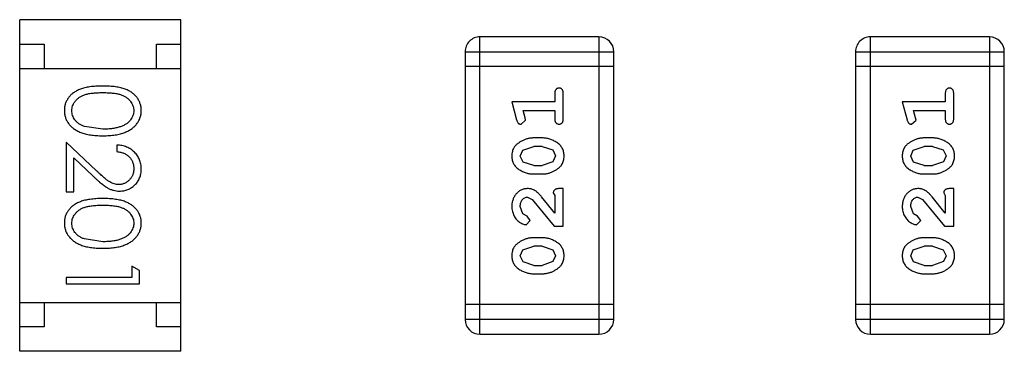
# Model space of a CAD drawing. Header units: inches. Extents: x 246 to 500, y -220 to -17.
# Tile 37 of 118: x 465.775 to 467.792, y -160.834 to -160.154. Entities that reach past the tile are written whole.
import ezdxf

# ---------------------------------------------------------------- set-up
doc = ezdxf.new("R2010")
doc.units = ezdxf.units.IN
doc.header["$LTSCALE"] = 1.21
doc.header["$MEASUREMENT"] = 0
doc.layers.get('0').update_dxf_attribs({"linetype": 'CONTINUOUS'})

msp = doc.modelspace()

# ---------------------------------------------------------------- linework, layer by layer
at = {"color": 7, "linetype": 'Continuous'}
for p, q in [((466.105, -160.1536), (465.775, -160.1536)), ((465.775, -160.8336), (465.775, -160.1536)), ((466.105, -160.8336), (466.105, -160.1536)), ((466.9619, -160.1888), (466.7181, -160.1888)), ((466.7181, -160.7984), (466.7181, -160.1888)), ((466.9619, -160.1888), (466.9619, -160.7984)), ((467.7619, -160.1888), (467.5181, -160.1888)), ((467.5181, -160.7984), (467.5181, -160.1888)), ((467.7619, -160.1888), (467.7619, -160.7984)), ((465.775, -160.2036), (465.825, -160.2036)), ((465.825, -160.2036), (465.825, -160.2536)), ((466.055, -160.2036), (466.105, -160.2036)), ((466.055, -160.2536), (466.055, -160.2036)), ((466.6876, -160.2193), (466.9924, -160.2193)), ((466.6876, -160.2193), (466.6876, -160.768)), ((466.9924, -160.768), (466.9924, -160.2193)), ((467.4876, -160.2193), (467.7924, -160.2193)), ((467.4876, -160.2193), (467.4876, -160.768)), ((467.7924, -160.768), (467.7924, -160.2193)), ((465.775, -160.2536), (466.105, -160.2536)), ((466.9924, -160.2498), (466.6876, -160.2498)), ((467.7924, -160.2498), (467.4876, -160.2498)), ((466.8714, -160.3049), (466.8714, -160.3222)), ((466.8888, -160.3568), (466.8888, -160.3049)), ((467.6714, -160.3049), (467.6714, -160.3222)), ((467.6887, -160.3568), (467.6887, -160.3049)), ((466.8714, -160.3222), (466.7834, -160.3222)), ((466.7834, -160.3222), (466.7932, -160.3587)), ((467.6714, -160.3222), (467.5833, -160.3222)), ((467.5833, -160.3222), (467.5932, -160.3587)), ((466.8065, -160.3395), (466.8714, -160.3395)), ((466.8106, -160.3545), (466.8065, -160.3395)), ((466.8117, -160.3599), (466.8106, -160.3545)), ((466.8714, -160.3395), (466.8714, -160.3568)), ((467.6065, -160.3395), (467.6714, -160.3395)), ((467.6106, -160.3545), (467.6065, -160.3395)), ((467.6117, -160.3599), (467.6106, -160.3545)), ((467.6714, -160.3395), (467.6714, -160.3568)), ((465.9453, -160.3781), (465.9076, -160.3724)), ((466.8024, -160.3678), (466.8117, -160.3599)), ((467.6024, -160.3678), (467.6117, -160.3599)), ((466.8457, -160.3961), (466.828, -160.3961)), ((467.6457, -160.3961), (467.628, -160.3961)), ((465.9324, -160.4632), (465.8703, -160.405)), ((465.8703, -160.405), (465.8703, -160.5069)), ((465.9742, -160.4108), (465.9742, -160.4242)), ((466.8059, -160.421), (466.8282, -160.4134)), ((466.8454, -160.4134), (466.8282, -160.4134)), ((466.8454, -160.4134), (466.8672, -160.4207)), ((467.6059, -160.421), (467.6282, -160.4134)), ((467.6454, -160.4134), (467.6282, -160.4134)), ((467.6454, -160.4134), (467.6672, -160.4207)), ((465.8857, -160.4371), (465.9257, -160.4747)), ((465.8857, -160.5069), (465.8857, -160.4371)), ((466.8007, -160.4331), (466.8059, -160.421)), ((466.8065, -160.4455), (466.8007, -160.4331)), ((466.8672, -160.4207), (466.873, -160.433)), ((466.873, -160.433), (466.8677, -160.4451)), ((467.6006, -160.4331), (467.6059, -160.421)), ((467.6064, -160.4455), (467.6006, -160.4331)), ((467.6672, -160.4207), (467.673, -160.433)), ((467.673, -160.433), (467.6677, -160.4451)), ((466.8282, -160.4527), (466.8065, -160.4455)), ((466.8282, -160.4527), (466.8454, -160.4527)), ((466.8677, -160.4451), (466.8454, -160.4527)), ((467.6282, -160.4527), (467.6064, -160.4455)), ((467.6282, -160.4527), (467.6454, -160.4527)), ((467.6677, -160.4451), (467.6454, -160.4527)), ((466.828, -160.47), (466.8457, -160.47)), ((467.628, -160.47), (467.6457, -160.47)), ((466.8888, -160.4999), (466.8809, -160.4999)), ((466.8888, -160.577), (466.8888, -160.4999)), ((467.6887, -160.4999), (467.6809, -160.4999)), ((467.6887, -160.577), (467.6887, -160.4999)), ((465.8703, -160.5069), (465.8857, -160.5069)), ((466.8152, -160.5172), (466.8249, -160.522)), ((466.8714, -160.5503), (466.8444, -160.5167)), ((466.8683, -160.5086), (466.8714, -160.5141)), ((466.8714, -160.5141), (466.8714, -160.5503)), ((467.6152, -160.5172), (467.6249, -160.522)), ((467.6714, -160.5503), (467.6444, -160.5167)), ((467.6683, -160.5086), (467.6714, -160.5141)), ((467.6714, -160.5141), (467.6714, -160.5503)), ((466.806, -160.5516), (466.8007, -160.5367)), ((466.8249, -160.522), (466.8699, -160.577)), ((467.606, -160.5516), (467.6006, -160.5367)), ((467.6249, -160.522), (467.6699, -160.577)), ((466.8145, -160.5566), (466.806, -160.5516)), ((466.8211, -160.5651), (466.8145, -160.5566)), ((467.6145, -160.5566), (467.606, -160.5516)), ((467.6211, -160.5651), (467.6145, -160.5566)), ((466.8127, -160.5739), (466.8211, -160.5651)), ((466.8699, -160.577), (466.8888, -160.577)), ((467.6127, -160.5739), (467.6211, -160.5651)), ((467.6699, -160.577), (467.6887, -160.577)), ((466.8457, -160.6006), (466.828, -160.6006)), ((467.6457, -160.6006), (467.628, -160.6006)), ((465.9453, -160.6088), (465.9076, -160.6032)), ((466.8059, -160.6255), (466.8282, -160.6179)), ((466.8454, -160.6179), (466.8282, -160.6179)), ((466.8454, -160.6179), (466.8672, -160.6252)), ((467.6059, -160.6255), (467.6282, -160.6179)), ((467.6454, -160.6179), (467.6282, -160.6179)), ((467.6454, -160.6179), (467.6672, -160.6252)), ((466.8007, -160.6376), (466.8059, -160.6255)), ((466.8065, -160.65), (466.8007, -160.6376)), ((466.8672, -160.6252), (466.873, -160.6375)), ((466.873, -160.6375), (466.8677, -160.6496)), ((467.6006, -160.6376), (467.6059, -160.6255)), ((467.6064, -160.65), (467.6006, -160.6376)), ((467.6672, -160.6252), (467.673, -160.6375)), ((467.673, -160.6375), (467.6677, -160.6496)), ((466.0203, -160.6677), (466.0049, -160.6589)), ((466.0049, -160.6589), (466.0049, -160.6819)), ((466.8282, -160.6573), (466.8065, -160.65)), ((466.8282, -160.6573), (466.8454, -160.6573)), ((466.8677, -160.6496), (466.8454, -160.6573)), ((467.6282, -160.6573), (467.6064, -160.65)), ((467.6282, -160.6573), (467.6454, -160.6573)), ((467.6677, -160.6496), (467.6454, -160.6573)), ((466.0049, -160.6819), (465.8703, -160.6819)), ((465.8703, -160.6819), (465.8703, -160.6954)), ((466.0203, -160.6954), (466.0203, -160.6677)), ((466.828, -160.6746), (466.8457, -160.6746)), ((467.628, -160.6746), (467.6457, -160.6746)), ((465.8703, -160.6954), (466.0203, -160.6954)), ((465.775, -160.7336), (466.105, -160.7336)), ((465.825, -160.7336), (465.825, -160.7836)), ((466.055, -160.7836), (466.055, -160.7336)), ((466.9924, -160.7375), (466.6876, -160.7375)), ((467.7924, -160.7375), (467.4876, -160.7375)), ((466.9924, -160.768), (466.6876, -160.768)), ((467.7924, -160.768), (467.4876, -160.768)), ((465.825, -160.7836), (465.775, -160.7836)), ((466.105, -160.7836), (466.055, -160.7836)), ((466.7181, -160.7984), (466.9619, -160.7984)), ((467.5181, -160.7984), (467.7619, -160.7984)), ((466.105, -160.8336), (465.775, -160.8336))]:
    msp.add_line(p, q, dxfattribs=at)
for centre, start, end in [((466.7181, -160.2193), 89.9999, 179.9999), ((466.9619, -160.2193), 359.9999, 89.9999), ((467.5181, -160.2193), 89.9999, 179.9999), ((467.7619, -160.2193), 359.9999, 89.9999), ((466.7181, -160.768), 179.9999, 269.9999), ((466.9619, -160.768), 269.9999, 359.9999), ((467.5181, -160.768), 179.9999, 269.9999), ((467.7619, -160.768), 269.9999, 359.9999)]:
    msp.add_arc(centre, 0.0305, start, end, dxfattribs=at)
for points, knots in [([(465.9452, -160.2896), (465.9429, -160.2896), (465.9382, -160.2897), (465.9315, -160.29), (465.9251, -160.2905), (465.9192, -160.2912), (465.9136, -160.2921), (465.9085, -160.2931), (465.9038, -160.2945), (465.8994, -160.296), (465.8954, -160.2977), (465.8917, -160.2995), (465.8882, -160.3015), (465.885, -160.3037), (465.8821, -160.306), (465.8793, -160.3085), (465.8769, -160.3112), (465.8747, -160.3139), (465.8728, -160.3169), (465.8711, -160.3199), (465.8696, -160.323), (465.8685, -160.3262), (465.8676, -160.3294), (465.8669, -160.3328), (465.8665, -160.3363), (465.8665, -160.3386), (465.8665, -160.3398)], [0, 0, 0, 0, 0.068113, 0.132564, 0.193427, 0.250218, 0.303569, 0.353576, 0.400235, 0.443586, 0.484619, 0.524292, 0.56238, 0.599049, 0.63494, 0.669782, 0.704009, 0.737842, 0.771098, 0.803896, 0.836415, 0.868639, 0.900715, 0.933378, 0.966213, 1, 1, 1, 1]), ([(466.0242, -160.3398), (466.0241, -160.3386), (466.0241, -160.3363), (466.0237, -160.3328), (466.023, -160.3294), (466.0221, -160.3261), (466.0209, -160.3229), (466.0195, -160.3198), (466.0177, -160.3168), (466.0158, -160.3138), (466.0136, -160.311), (466.0111, -160.3083), (466.0084, -160.3059), (466.0055, -160.3036), (466.0022, -160.3014), (465.9988, -160.2994), (465.9951, -160.2976), (465.9911, -160.2959), (465.9868, -160.2944), (465.9821, -160.2931), (465.977, -160.292), (465.9715, -160.2912), (465.9655, -160.2905), (465.9591, -160.29), (465.9523, -160.2897), (465.9476, -160.2896), (465.9452, -160.2896)], [0, 0, 0, 0, 0.033742, 0.066533, 0.099153, 0.13154, 0.164087, 0.196563, 0.229707, 0.263315, 0.297504, 0.331686, 0.366482, 0.4021, 0.438958, 0.476748, 0.515985, 0.556589, 0.599519, 0.645765, 0.695487, 0.748721, 0.805687, 0.866754, 0.931405, 1, 1, 1, 1]), ([(466.8801, -160.2939), (466.8795, -160.2939), (466.8783, -160.2939), (466.8766, -160.2945), (466.8751, -160.2953), (466.8738, -160.2965), (466.8727, -160.298), (466.872, -160.3), (466.8715, -160.3023), (466.8715, -160.304), (466.8714, -160.3049)], [0, 0, 0, 0, 0.11517, 0.223509, 0.328254, 0.438012, 0.553651, 0.682263, 0.830856, 1, 1, 1, 1]), ([(466.8888, -160.3049), (466.8887, -160.304), (466.8887, -160.3023), (466.8882, -160.3), (466.8875, -160.298), (466.8864, -160.2965), (466.8851, -160.2953), (466.8836, -160.2945), (466.8819, -160.2939), (466.8807, -160.2939), (466.8801, -160.2939)], [0, 0, 0, 0, 0.169012, 0.317488, 0.445429, 0.560977, 0.67065, 0.776666, 0.88492, 1, 1, 1, 1]), ([(467.6801, -160.2939), (467.6795, -160.2939), (467.6783, -160.2939), (467.6766, -160.2945), (467.6751, -160.2953), (467.6738, -160.2965), (467.6727, -160.298), (467.672, -160.3), (467.6715, -160.3023), (467.6715, -160.304), (467.6714, -160.3049)], [0, 0, 0, 0, 0.11517, 0.223509, 0.328254, 0.438012, 0.553651, 0.682263, 0.830856, 1, 1, 1, 1]), ([(467.6887, -160.3049), (467.6887, -160.304), (467.6887, -160.3023), (467.6882, -160.3), (467.6875, -160.298), (467.6864, -160.2965), (467.6851, -160.2953), (467.6836, -160.2945), (467.6819, -160.2939), (467.6807, -160.2939), (467.6801, -160.2939)], [0, 0, 0, 0, 0.169012, 0.317488, 0.445429, 0.560977, 0.67065, 0.776666, 0.88492, 1, 1, 1, 1]), ([(465.8818, -160.3402), (465.8819, -160.3386), (465.8821, -160.3353), (465.8834, -160.3304), (465.8855, -160.3257), (465.8878, -160.3219), (465.8901, -160.319), (465.8921, -160.317), (465.8942, -160.3151), (465.8965, -160.3133), (465.899, -160.3117), (465.9018, -160.3102), (465.9047, -160.3089), (465.9078, -160.3076), (465.9112, -160.3065), (465.9149, -160.3056), (465.9191, -160.3048), (465.9236, -160.3042), (465.9285, -160.3037), (465.9338, -160.3034), (465.9394, -160.3031), (465.9433, -160.3031), (465.9453, -160.3031)], [0, 0, 0, 0, 0.060034, 0.120278, 0.182348, 0.247919, 0.281641, 0.315701, 0.350322, 0.385703, 0.421819, 0.459196, 0.497866, 0.538301, 0.58121, 0.628183, 0.679403, 0.734699, 0.794074, 0.858416, 0.927049, 1, 1, 1, 1]), ([(465.9453, -160.3031), (465.9473, -160.3031), (465.9512, -160.3031), (465.9569, -160.3034), (465.9622, -160.3037), (465.9671, -160.3042), (465.9716, -160.3048), (465.9757, -160.3056), (465.9795, -160.3066), (465.9829, -160.3076), (465.986, -160.3089), (465.9889, -160.3102), (465.9916, -160.3117), (465.9941, -160.3134), (465.9965, -160.3151), (465.9986, -160.317), (466.0005, -160.319), (466.0028, -160.3219), (466.0051, -160.3256), (466.0073, -160.3303), (466.0085, -160.3352), (466.0087, -160.3386), (466.0088, -160.3402)], [0, 0, 0, 0, 0.073302, 0.142286, 0.206253, 0.266017, 0.321612, 0.372532, 0.419497, 0.462398, 0.502825, 0.541489, 0.579034, 0.615143, 0.650298, 0.684912, 0.718701, 0.752189, 0.817245, 0.879117, 0.939613, 1, 1, 1, 1]), ([(465.8665, -160.3398), (465.8665, -160.341), (465.8665, -160.3433), (465.867, -160.3468), (465.8676, -160.3503), (465.8685, -160.3536), (465.8698, -160.3569), (465.8712, -160.3601), (465.873, -160.3632), (465.8749, -160.3662), (465.8772, -160.3691), (465.8797, -160.3718), (465.8825, -160.3744), (465.8855, -160.3768), (465.8888, -160.3791), (465.8924, -160.3811), (465.8962, -160.3831), (465.9003, -160.3848), (465.9047, -160.3865), (465.9094, -160.3878), (465.9145, -160.389), (465.92, -160.3899), (465.9258, -160.3906), (465.9319, -160.3912), (465.9385, -160.3915), (465.943, -160.3915), (465.9452, -160.3915)], [0, 0, 0, 0, 0.033824, 0.067298, 0.10028, 0.133019, 0.165736, 0.198792, 0.232372, 0.266409, 0.301016, 0.336196, 0.371972, 0.408574, 0.446394, 0.485225, 0.525372, 0.567224, 0.611081, 0.65775, 0.70702, 0.759235, 0.814484, 0.873227, 0.934937, 1, 1, 1, 1]), ([(465.9076, -160.3724), (465.9065, -160.372), (465.9045, -160.3713), (465.9016, -160.3699), (465.8988, -160.3685), (465.8963, -160.3669), (465.894, -160.3651), (465.8919, -160.3633), (465.89, -160.3613), (465.8877, -160.3584), (465.8854, -160.3548), (465.8834, -160.35), (465.882, -160.3452), (465.8819, -160.3419), (465.8818, -160.3402)], [0, 0, 0, 0, 0.075949, 0.148549, 0.218996, 0.286119, 0.351826, 0.416074, 0.478265, 0.540325, 0.660405, 0.774606, 0.887187, 1, 1, 1, 1]), ([(465.9452, -160.3915), (465.9475, -160.3915), (465.952, -160.3915), (465.9586, -160.3912), (465.9648, -160.3906), (465.9707, -160.3899), (465.9761, -160.3889), (465.9813, -160.3878), (465.986, -160.3864), (465.9904, -160.3848), (465.9945, -160.3829), (465.9984, -160.381), (466.0019, -160.3789), (466.0052, -160.3767), (466.0082, -160.3743), (466.011, -160.3717), (466.0135, -160.369), (466.0158, -160.3661), (466.0178, -160.3631), (466.0195, -160.36), (466.0209, -160.3569), (466.0221, -160.3536), (466.023, -160.3503), (466.0237, -160.3468), (466.0241, -160.3433), (466.0241, -160.341), (466.0242, -160.3398)], [0, 0, 0, 0, 0.065278, 0.127205, 0.186168, 0.241675, 0.294115, 0.343609, 0.390387, 0.434463, 0.476646, 0.517002, 0.555936, 0.593716, 0.630057, 0.665601, 0.700745, 0.734917, 0.768681, 0.802087, 0.834849, 0.867433, 0.900138, 0.932806, 0.966212, 1, 1, 1, 1]), ([(466.0088, -160.3402), (466.0087, -160.3419), (466.0085, -160.3451), (466.0073, -160.35), (466.0051, -160.3547), (466.0028, -160.3584), (466.0005, -160.3613), (465.9985, -160.3633), (465.9963, -160.3653), (465.9938, -160.3671), (465.9911, -160.3688), (465.9881, -160.3703), (465.985, -160.3718), (465.9815, -160.3731), (465.9779, -160.3742), (465.974, -160.3753), (465.9698, -160.3761), (465.9654, -160.3769), (465.9607, -160.3774), (465.9558, -160.3778), (465.9506, -160.378), (465.9471, -160.3781), (465.9453, -160.3781)], [0, 0, 0, 0, 0.059689, 0.119507, 0.181075, 0.246162, 0.279894, 0.314468, 0.350403, 0.387474, 0.426147, 0.466624, 0.508745, 0.553328, 0.600058, 0.649177, 0.700552, 0.754894, 0.811825, 0.871514, 0.934319, 1, 1, 1, 1]), ([(466.7932, -160.3587), (466.7935, -160.3596), (466.794, -160.3612), (466.7948, -160.3632), (466.7957, -160.3649), (466.7967, -160.3661), (466.7979, -160.3669), (466.7993, -160.3674), (466.8008, -160.3678), (466.8018, -160.3678), (466.8024, -160.3678)], [0, 0, 0, 0, 0.187321, 0.344927, 0.475328, 0.579604, 0.674244, 0.773631, 0.882025, 1, 1, 1, 1]), ([(466.8714, -160.3568), (466.8715, -160.3577), (466.8715, -160.3594), (466.872, -160.3617), (466.8727, -160.3636), (466.8738, -160.3652), (466.8751, -160.3663), (466.8766, -160.3672), (466.8783, -160.3677), (466.8795, -160.3678), (466.8801, -160.3678)], [0, 0, 0, 0, 0.169102, 0.317658, 0.446239, 0.563118, 0.671828, 0.776546, 0.884858, 1, 1, 1, 1]), ([(466.8801, -160.3678), (466.8807, -160.3678), (466.8819, -160.3677), (466.8836, -160.3672), (466.8851, -160.3664), (466.8864, -160.3652), (466.8875, -160.3636), (466.8882, -160.3617), (466.8887, -160.3594), (466.8887, -160.3577), (466.8888, -160.3568)], [0, 0, 0, 0, 0.115051, 0.223278, 0.329269, 0.437893, 0.554681, 0.682591, 0.83103, 1, 1, 1, 1]), ([(467.5932, -160.3587), (467.5935, -160.3596), (467.594, -160.3612), (467.5948, -160.3632), (467.5957, -160.3649), (467.5967, -160.3661), (467.5979, -160.3669), (467.5992, -160.3674), (467.6008, -160.3678), (467.6018, -160.3678), (467.6024, -160.3678)], [0, 0, 0, 0, 0.187321, 0.344927, 0.475328, 0.579604, 0.674244, 0.773631, 0.882025, 1, 1, 1, 1]), ([(467.6714, -160.3568), (467.6715, -160.3577), (467.6715, -160.3594), (467.672, -160.3617), (467.6727, -160.3636), (467.6738, -160.3652), (467.6751, -160.3663), (467.6766, -160.3672), (467.6783, -160.3677), (467.6795, -160.3678), (467.6801, -160.3678)], [0, 0, 0, 0, 0.169102, 0.317658, 0.446239, 0.563118, 0.671828, 0.776546, 0.884858, 1, 1, 1, 1]), ([(467.6801, -160.3678), (467.6807, -160.3678), (467.6819, -160.3677), (467.6836, -160.3672), (467.6851, -160.3664), (467.6864, -160.3652), (467.6875, -160.3636), (467.6882, -160.3617), (467.6887, -160.3594), (467.6887, -160.3577), (467.6887, -160.3568)], [0, 0, 0, 0, 0.115051, 0.223278, 0.329269, 0.437893, 0.554681, 0.682591, 0.83103, 1, 1, 1, 1]), ([(466.828, -160.3961), (466.8269, -160.3961), (466.8247, -160.3962), (466.8216, -160.3965), (466.8184, -160.397), (466.8153, -160.3977), (466.8123, -160.3986), (466.8093, -160.3997), (466.8063, -160.401), (466.8034, -160.4025), (466.8007, -160.4041), (466.7981, -160.4057), (466.7958, -160.4074), (466.7937, -160.409), (466.7918, -160.4108), (466.7902, -160.4125), (466.7888, -160.4142), (466.7872, -160.4166), (466.7856, -160.4197), (466.7843, -160.4239), (466.7835, -160.4285), (466.7834, -160.4316), (466.7834, -160.4332)], [0, 0, 0, 0, 0.049855, 0.099516, 0.148482, 0.19758, 0.246804, 0.296268, 0.346517, 0.397047, 0.446826, 0.49336, 0.537801, 0.579207, 0.617974, 0.654833, 0.689171, 0.722088, 0.786392, 0.853518, 0.924186, 1, 1, 1, 1]), ([(466.8903, -160.433), (466.8903, -160.4316), (466.8902, -160.4287), (466.8895, -160.4246), (466.8884, -160.4208), (466.8868, -160.4172), (466.8848, -160.4139), (466.8822, -160.4109), (466.8793, -160.4081), (466.8759, -160.4056), (466.8723, -160.4034), (466.8686, -160.4015), (466.8649, -160.3998), (466.8612, -160.3984), (466.8574, -160.3974), (466.8535, -160.3966), (466.8496, -160.3962), (466.847, -160.3961), (466.8457, -160.3961)], [0, 0, 0, 0, 0.067217, 0.131051, 0.19272, 0.252824, 0.312745, 0.373449, 0.436041, 0.501494, 0.567761, 0.632087, 0.695096, 0.757109, 0.817993, 0.878657, 0.939311, 1, 1, 1, 1]), ([(467.628, -160.3961), (467.6269, -160.3961), (467.6247, -160.3962), (467.6215, -160.3965), (467.6184, -160.397), (467.6153, -160.3977), (467.6123, -160.3986), (467.6092, -160.3997), (467.6063, -160.401), (467.6034, -160.4025), (467.6007, -160.4041), (467.5981, -160.4057), (467.5958, -160.4074), (467.5937, -160.409), (467.5918, -160.4108), (467.5902, -160.4125), (467.5888, -160.4142), (467.5872, -160.4166), (467.5856, -160.4197), (467.5843, -160.4239), (467.5835, -160.4285), (467.5834, -160.4316), (467.5833, -160.4333)], [0, 0, 0, 0, 0.049855, 0.099516, 0.148482, 0.19758, 0.246804, 0.296268, 0.346517, 0.397047, 0.446826, 0.49336, 0.537801, 0.579207, 0.617974, 0.654833, 0.689171, 0.722088, 0.786392, 0.853518, 0.924186, 1, 1, 1, 1]), ([(467.6903, -160.433), (467.6903, -160.4316), (467.6902, -160.4287), (467.6895, -160.4247), (467.6884, -160.4208), (467.6868, -160.4172), (467.6848, -160.4139), (467.6822, -160.4109), (467.6793, -160.4081), (467.6759, -160.4056), (467.6723, -160.4034), (467.6686, -160.4015), (467.6649, -160.3998), (467.6612, -160.3984), (467.6573, -160.3974), (467.6535, -160.3966), (467.6496, -160.3962), (467.647, -160.3961), (467.6457, -160.3961)], [0, 0, 0, 0, 0.067217, 0.131051, 0.19272, 0.252824, 0.312745, 0.373449, 0.436041, 0.501494, 0.567761, 0.632087, 0.695096, 0.757109, 0.817993, 0.878657, 0.939311, 1, 1, 1, 1]), ([(466.0242, -160.4597), (466.0241, -160.458), (466.024, -160.4547), (466.0234, -160.4499), (466.0222, -160.4453), (466.0207, -160.4408), (466.0187, -160.4366), (466.0163, -160.4326), (466.0134, -160.4288), (466.0101, -160.4252), (466.0065, -160.422), (466.0026, -160.4191), (465.9985, -160.4167), (465.9941, -160.4146), (465.9894, -160.413), (465.9846, -160.4118), (465.9794, -160.411), (465.9759, -160.4109), (465.9742, -160.4108)], [0, 0, 0, 0, 0.06445, 0.126725, 0.187421, 0.247417, 0.306749, 0.366595, 0.427749, 0.490235, 0.553031, 0.614805, 0.676505, 0.738096, 0.801021, 0.864897, 0.931209, 1, 1, 1, 1]), ([(465.9742, -160.4242), (465.9755, -160.4244), (465.9781, -160.4246), (465.9819, -160.4254), (465.9854, -160.4263), (465.9887, -160.4275), (465.9918, -160.429), (465.9947, -160.4308), (465.9973, -160.4328), (465.9997, -160.435), (466.0018, -160.4375), (466.0037, -160.4401), (466.0053, -160.4429), (466.0065, -160.4458), (466.0075, -160.4489), (466.0083, -160.4521), (466.0087, -160.4555), (466.0087, -160.4578), (466.0088, -160.459)], [0, 0, 0, 0, 0.073648, 0.143686, 0.210962, 0.275557, 0.338064, 0.399311, 0.4594, 0.51934, 0.579024, 0.637809, 0.695959, 0.754122, 0.813113, 0.873453, 0.935561, 1, 1, 1, 1]), ([(466.7834, -160.4332), (466.7834, -160.4347), (466.7835, -160.4375), (466.7842, -160.4416), (466.7853, -160.4454), (466.7869, -160.449), (466.789, -160.4523), (466.7915, -160.4553), (466.7944, -160.4581), (466.7978, -160.4606), (466.8014, -160.4628), (466.8051, -160.4647), (466.8088, -160.4664), (466.8126, -160.4677), (466.8164, -160.4688), (466.8202, -160.4695), (466.8241, -160.47), (466.8267, -160.47), (466.828, -160.47)], [0, 0, 0, 0, 0.06692, 0.130834, 0.19258, 0.252759, 0.312631, 0.373411, 0.436359, 0.501894, 0.568244, 0.632472, 0.69556, 0.757163, 0.818592, 0.878885, 0.939235, 1, 1, 1, 1]), ([(466.8457, -160.47), (466.8468, -160.47), (466.8489, -160.47), (466.8521, -160.4697), (466.8552, -160.4692), (466.8583, -160.4685), (466.8614, -160.4676), (466.8643, -160.4665), (466.8673, -160.4652), (466.8702, -160.4638), (466.8729, -160.4622), (466.8755, -160.4606), (466.8778, -160.4589), (466.8799, -160.4573), (466.8817, -160.4556), (466.8834, -160.4539), (466.8848, -160.4521), (466.8864, -160.4498), (466.888, -160.4466), (466.8894, -160.4424), (466.8902, -160.4378), (466.8903, -160.4346), (466.8903, -160.433)], [0, 0, 0, 0, 0.049886, 0.09882, 0.148132, 0.19689, 0.246038, 0.295176, 0.345305, 0.395692, 0.445312, 0.491875, 0.535813, 0.577009, 0.616081, 0.652689, 0.687585, 0.720206, 0.785062, 0.85223, 0.923759, 1, 1, 1, 1]), ([(467.5833, -160.4333), (467.5834, -160.4347), (467.5835, -160.4375), (467.5842, -160.4416), (467.5853, -160.4454), (467.5869, -160.449), (467.5889, -160.4523), (467.5914, -160.4553), (467.5944, -160.4581), (467.5978, -160.4606), (467.6014, -160.4628), (467.6051, -160.4647), (467.6088, -160.4664), (467.6126, -160.4677), (467.6163, -160.4688), (467.6202, -160.4695), (467.6241, -160.47), (467.6267, -160.47), (467.628, -160.47)], [0, 0, 0, 0, 0.06692, 0.130834, 0.19258, 0.252759, 0.312631, 0.373411, 0.436359, 0.501894, 0.568244, 0.632472, 0.69556, 0.757163, 0.818592, 0.878885, 0.939235, 1, 1, 1, 1]), ([(467.6457, -160.47), (467.6468, -160.47), (467.6489, -160.47), (467.6521, -160.4697), (467.6552, -160.4692), (467.6583, -160.4685), (467.6613, -160.4676), (467.6643, -160.4665), (467.6673, -160.4652), (467.6702, -160.4638), (467.6729, -160.4622), (467.6755, -160.4606), (467.6778, -160.4589), (467.6799, -160.4573), (467.6817, -160.4556), (467.6834, -160.4539), (467.6848, -160.4521), (467.6864, -160.4498), (467.688, -160.4466), (467.6893, -160.4424), (467.6902, -160.4378), (467.6903, -160.4346), (467.6903, -160.433)], [0, 0, 0, 0, 0.049886, 0.09882, 0.148132, 0.19689, 0.246038, 0.295176, 0.345305, 0.395692, 0.445312, 0.491875, 0.535813, 0.577009, 0.616081, 0.652689, 0.687585, 0.720206, 0.785062, 0.85223, 0.923759, 1, 1, 1, 1]), ([(466.0088, -160.459), (466.0087, -160.4601), (466.0087, -160.4623), (466.0082, -160.4656), (466.0076, -160.4687), (466.0066, -160.4716), (466.0053, -160.4745), (466.0038, -160.4772), (466.0019, -160.4797), (465.9998, -160.4821), (465.9975, -160.4843), (465.9951, -160.4862), (465.9926, -160.4879), (465.99, -160.4892), (465.9872, -160.4903), (465.9844, -160.491), (465.9814, -160.4915), (465.9794, -160.4915), (465.9784, -160.4915)], [0, 0, 0, 0, 0.068027, 0.133505, 0.19695, 0.26027, 0.322741, 0.384982, 0.448465, 0.513424, 0.578224, 0.640011, 0.700094, 0.760067, 0.819012, 0.877878, 0.938035, 1, 1, 1, 1]), ([(465.9796, -160.505), (465.981, -160.505), (465.984, -160.5049), (465.9883, -160.5043), (465.9924, -160.5033), (465.9964, -160.502), (466.0003, -160.5002), (466.004, -160.498), (466.0076, -160.4954), (466.0109, -160.4925), (466.0141, -160.4893), (466.0167, -160.4858), (466.019, -160.482), (466.0209, -160.478), (466.0224, -160.4738), (466.0234, -160.4693), (466.024, -160.4646), (466.0241, -160.4613), (466.0242, -160.4597)], [0, 0, 0, 0, 0.06271, 0.123347, 0.183401, 0.242828, 0.302097, 0.36242, 0.423725, 0.487032, 0.550491, 0.612709, 0.674265, 0.73617, 0.799211, 0.863483, 0.930525, 1, 1, 1, 1]), ([(465.9257, -160.4747), (465.9273, -160.4761), (465.9303, -160.4789), (465.9346, -160.4828), (465.9387, -160.4864), (465.9426, -160.4896), (465.9462, -160.4924), (465.9496, -160.4949), (465.9528, -160.497), (465.9566, -160.4993), (465.9613, -160.5016), (465.9672, -160.5036), (465.9733, -160.5048), (465.9775, -160.5049), (465.9796, -160.505)], [0, 0, 0, 0, 0.09953, 0.192079, 0.277712, 0.357454, 0.429648, 0.495771, 0.555538, 0.608657, 0.707578, 0.804328, 0.901298, 1, 1, 1, 1]), ([(465.9784, -160.4915), (465.9767, -160.4915), (465.9735, -160.4914), (465.9687, -160.4903), (465.9641, -160.4886), (465.9602, -160.4866), (465.9571, -160.4846), (465.9544, -160.4827), (465.9515, -160.4804), (465.9482, -160.4777), (465.9447, -160.4746), (465.9408, -160.4712), (465.9367, -160.4673), (465.9339, -160.4646), (465.9324, -160.4632)], [0, 0, 0, 0, 0.088014, 0.174976, 0.2638, 0.355443, 0.406413, 0.465519, 0.533076, 0.609353, 0.693899, 0.787171, 0.889197, 1, 1, 1, 1]), ([(466.8161, -160.4999), (466.815, -160.5), (466.8128, -160.5), (466.8096, -160.5005), (466.8065, -160.5013), (466.8035, -160.5025), (466.8006, -160.5039), (466.7979, -160.5057), (466.7953, -160.5078), (466.7929, -160.5102), (466.7907, -160.5129), (466.7887, -160.5157), (466.787, -160.5188), (466.7857, -160.522), (466.7847, -160.5254), (466.7839, -160.529), (466.7834, -160.5327), (466.7834, -160.5353), (466.7834, -160.5366)], [0, 0, 0, 0, 0.060981, 0.120256, 0.178148, 0.236115, 0.293993, 0.352864, 0.413358, 0.476056, 0.539296, 0.602396, 0.665116, 0.728325, 0.792919, 0.859317, 0.928302, 1, 1, 1, 1]), ([(466.8444, -160.5167), (466.8436, -160.5158), (466.8422, -160.5141), (466.8399, -160.5118), (466.8378, -160.5096), (466.8358, -160.5078), (466.834, -160.5062), (466.8322, -160.5048), (466.8306, -160.5037), (466.8285, -160.5026), (466.8259, -160.5015), (466.8228, -160.5006), (466.8195, -160.5), (466.8173, -160.5), (466.8161, -160.4999)], [0, 0, 0, 0, 0.103002, 0.197728, 0.285279, 0.365235, 0.437224, 0.502446, 0.560545, 0.611446, 0.707576, 0.80349, 0.900532, 1, 1, 1, 1]), ([(466.8809, -160.4999), (466.8798, -160.5), (466.8778, -160.5), (466.8751, -160.5004), (466.8729, -160.5011), (466.8712, -160.5022), (466.8699, -160.5035), (466.869, -160.505), (466.8684, -160.5067), (466.8683, -160.508), (466.8683, -160.5086)], [0, 0, 0, 0, 0.1844, 0.34094, 0.473574, 0.586824, 0.690029, 0.789175, 0.890445, 1, 1, 1, 1]), ([(467.6161, -160.4999), (467.615, -160.5), (467.6128, -160.5), (467.6096, -160.5005), (467.6065, -160.5013), (467.6035, -160.5025), (467.6006, -160.5039), (467.5979, -160.5057), (467.5953, -160.5078), (467.5929, -160.5102), (467.5906, -160.5129), (467.5887, -160.5157), (467.587, -160.5188), (467.5857, -160.522), (467.5846, -160.5254), (467.5839, -160.529), (467.5834, -160.5327), (467.5834, -160.5353), (467.5833, -160.5366)], [0, 0, 0, 0, 0.060981, 0.120256, 0.178148, 0.236115, 0.293993, 0.352864, 0.413358, 0.476056, 0.539296, 0.602396, 0.665116, 0.728325, 0.792919, 0.859317, 0.928302, 1, 1, 1, 1]), ([(467.6444, -160.5167), (467.6436, -160.5158), (467.6421, -160.5141), (467.6399, -160.5118), (467.6378, -160.5096), (467.6358, -160.5078), (467.634, -160.5062), (467.6322, -160.5048), (467.6305, -160.5037), (467.6285, -160.5026), (467.6259, -160.5015), (467.6228, -160.5006), (467.6195, -160.5), (467.6172, -160.5), (467.6161, -160.4999)], [0, 0, 0, 0, 0.103002, 0.197728, 0.285279, 0.365235, 0.437224, 0.502446, 0.560545, 0.611446, 0.707576, 0.80349, 0.900532, 1, 1, 1, 1]), ([(467.6809, -160.4999), (467.6798, -160.5), (467.6778, -160.5), (467.6751, -160.5004), (467.6729, -160.5011), (467.6711, -160.5022), (467.6698, -160.5035), (467.6689, -160.505), (467.6684, -160.5067), (467.6683, -160.508), (467.6683, -160.5086)], [0, 0, 0, 0, 0.1844, 0.34094, 0.473574, 0.586824, 0.690029, 0.789175, 0.890445, 1, 1, 1, 1]), ([(465.9452, -160.5204), (465.9429, -160.5204), (465.9382, -160.5204), (465.9315, -160.5207), (465.9251, -160.5212), (465.9192, -160.522), (465.9136, -160.5229), (465.9085, -160.5239), (465.9038, -160.5252), (465.8994, -160.5267), (465.8954, -160.5284), (465.8917, -160.5303), (465.8882, -160.5323), (465.885, -160.5345), (465.8821, -160.5368), (465.8793, -160.5393), (465.8769, -160.5419), (465.8747, -160.5447), (465.8728, -160.5476), (465.8711, -160.5506), (465.8696, -160.5537), (465.8685, -160.5569), (465.8676, -160.5602), (465.8669, -160.5636), (465.8665, -160.567), (465.8665, -160.5694), (465.8665, -160.5705)], [0, 0, 0, 0, 0.068113, 0.132564, 0.193427, 0.250218, 0.303569, 0.353576, 0.400235, 0.443586, 0.484619, 0.524292, 0.56238, 0.599049, 0.63494, 0.669782, 0.704009, 0.737842, 0.771098, 0.803896, 0.836415, 0.868639, 0.900715, 0.933378, 0.966213, 1, 1, 1, 1]), ([(466.0242, -160.5705), (466.0241, -160.5694), (466.0241, -160.567), (466.0237, -160.5636), (466.023, -160.5602), (466.0221, -160.5569), (466.0209, -160.5537), (466.0195, -160.5506), (466.0177, -160.5475), (466.0158, -160.5446), (466.0136, -160.5418), (466.0111, -160.5391), (466.0084, -160.5367), (466.0055, -160.5343), (466.0022, -160.5322), (465.9988, -160.5301), (465.9951, -160.5283), (465.9911, -160.5267), (465.9868, -160.5252), (465.9821, -160.5239), (465.977, -160.5228), (465.9715, -160.5219), (465.9655, -160.5212), (465.9591, -160.5207), (465.9523, -160.5204), (465.9476, -160.5204), (465.9452, -160.5204)], [0, 0, 0, 0, 0.033742, 0.066533, 0.099153, 0.13154, 0.164087, 0.196563, 0.229707, 0.263315, 0.297504, 0.331686, 0.366482, 0.4021, 0.438958, 0.476748, 0.515985, 0.556589, 0.599519, 0.645765, 0.695487, 0.748721, 0.805687, 0.866754, 0.931405, 1, 1, 1, 1]), ([(466.8007, -160.5367), (466.8007, -160.5353), (466.8008, -160.5326), (466.8016, -160.5288), (466.803, -160.5254), (466.8049, -160.5226), (466.8072, -160.5202), (466.8097, -160.5185), (466.8124, -160.5175), (466.8143, -160.5173), (466.8152, -160.5172)], [0, 0, 0, 0, 0.156344, 0.299348, 0.4327, 0.561, 0.682299, 0.791883, 0.89611, 1, 1, 1, 1]), ([(467.6006, -160.5367), (467.6007, -160.5353), (467.6008, -160.5326), (467.6016, -160.5288), (467.603, -160.5254), (467.6049, -160.5226), (467.6072, -160.5202), (467.6097, -160.5185), (467.6124, -160.5175), (467.6142, -160.5173), (467.6152, -160.5172)], [0, 0, 0, 0, 0.156344, 0.299348, 0.4327, 0.561, 0.682299, 0.791883, 0.89611, 1, 1, 1, 1]), ([(465.8818, -160.571), (465.8819, -160.5693), (465.8821, -160.566), (465.8834, -160.5612), (465.8855, -160.5564), (465.8878, -160.5527), (465.8901, -160.5498), (465.8921, -160.5477), (465.8942, -160.5459), (465.8965, -160.5441), (465.899, -160.5424), (465.9018, -160.541), (465.9047, -160.5396), (465.9078, -160.5384), (465.9112, -160.5373), (465.9149, -160.5364), (465.9191, -160.5356), (465.9236, -160.5349), (465.9285, -160.5345), (465.9338, -160.5341), (465.9394, -160.5339), (465.9433, -160.5339), (465.9453, -160.5338)], [0, 0, 0, 0, 0.060034, 0.120278, 0.182348, 0.247919, 0.281641, 0.315701, 0.350322, 0.385703, 0.421819, 0.459196, 0.497866, 0.538301, 0.58121, 0.628183, 0.679403, 0.734699, 0.794074, 0.858416, 0.927049, 1, 1, 1, 1]), ([(465.9453, -160.5338), (465.9473, -160.5339), (465.9512, -160.5339), (465.9569, -160.5341), (465.9622, -160.5345), (465.9671, -160.535), (465.9716, -160.5356), (465.9757, -160.5364), (465.9795, -160.5373), (465.9829, -160.5384), (465.986, -160.5397), (465.9889, -160.541), (465.9916, -160.5425), (465.9941, -160.5441), (465.9965, -160.5459), (465.9986, -160.5478), (466.0005, -160.5498), (466.0028, -160.5527), (466.0051, -160.5564), (466.0073, -160.5611), (466.0085, -160.566), (466.0087, -160.5693), (466.0088, -160.571)], [0, 0, 0, 0, 0.073302, 0.142286, 0.206253, 0.266017, 0.321612, 0.372532, 0.419497, 0.462398, 0.502825, 0.541489, 0.579034, 0.615143, 0.650298, 0.684912, 0.718701, 0.752189, 0.817245, 0.879117, 0.939613, 1, 1, 1, 1]), ([(466.7834, -160.5366), (466.7834, -160.5383), (466.7835, -160.5417), (466.7844, -160.5466), (466.7858, -160.5513), (466.7878, -160.5558), (466.7902, -160.56), (466.7931, -160.5636), (466.7963, -160.5668), (466.7999, -160.5693), (466.8035, -160.5713), (466.8068, -160.5727), (466.8098, -160.5737), (466.8118, -160.5738), (466.8127, -160.5739)], [0, 0, 0, 0, 0.098286, 0.193983, 0.289056, 0.384352, 0.477435, 0.566197, 0.652355, 0.737986, 0.818188, 0.887401, 0.94802, 1, 1, 1, 1]), ([(467.5833, -160.5366), (467.5834, -160.5383), (467.5835, -160.5417), (467.5844, -160.5466), (467.5858, -160.5514), (467.5878, -160.5558), (467.5902, -160.56), (467.5931, -160.5636), (467.5963, -160.5668), (467.5999, -160.5693), (467.6035, -160.5713), (467.6068, -160.5727), (467.6098, -160.5737), (467.6118, -160.5738), (467.6127, -160.5739)], [0, 0, 0, 0, 0.098286, 0.193983, 0.289056, 0.384352, 0.477435, 0.566197, 0.652355, 0.737986, 0.818188, 0.887401, 0.94802, 1, 1, 1, 1]), ([(465.8665, -160.5705), (465.8665, -160.5717), (465.8665, -160.5741), (465.867, -160.5776), (465.8676, -160.5811), (465.8685, -160.5844), (465.8698, -160.5877), (465.8712, -160.5909), (465.873, -160.5939), (465.8749, -160.597), (465.8772, -160.5999), (465.8797, -160.6026), (465.8825, -160.6052), (465.8855, -160.6076), (465.8888, -160.6098), (465.8924, -160.6119), (465.8962, -160.6138), (465.9003, -160.6156), (465.9047, -160.6172), (465.9094, -160.6186), (465.9145, -160.6197), (465.92, -160.6207), (465.9258, -160.6214), (465.9319, -160.6219), (465.9385, -160.6222), (465.943, -160.6223), (465.9452, -160.6223)], [0, 0, 0, 0, 0.033824, 0.067298, 0.10028, 0.133019, 0.165736, 0.198792, 0.232372, 0.266409, 0.301016, 0.336196, 0.371972, 0.408574, 0.446394, 0.485225, 0.525372, 0.567224, 0.611081, 0.65775, 0.70702, 0.759235, 0.814484, 0.873227, 0.934937, 1, 1, 1, 1]), ([(465.9076, -160.6032), (465.9065, -160.6028), (465.9045, -160.602), (465.9016, -160.6007), (465.8988, -160.5992), (465.8963, -160.5976), (465.894, -160.5959), (465.8919, -160.594), (465.89, -160.592), (465.8877, -160.5892), (465.8854, -160.5855), (465.8834, -160.5808), (465.882, -160.576), (465.8819, -160.5727), (465.8818, -160.571)], [0, 0, 0, 0, 0.075949, 0.148549, 0.218996, 0.286119, 0.351826, 0.416074, 0.478265, 0.540325, 0.660405, 0.774606, 0.887187, 1, 1, 1, 1]), ([(465.9452, -160.6223), (465.9475, -160.6223), (465.952, -160.6222), (465.9586, -160.6219), (465.9648, -160.6214), (465.9707, -160.6207), (465.9761, -160.6197), (465.9813, -160.6185), (465.986, -160.6171), (465.9904, -160.6155), (465.9945, -160.6137), (465.9984, -160.6118), (466.0019, -160.6097), (466.0052, -160.6075), (466.0082, -160.605), (466.011, -160.6025), (466.0135, -160.5997), (466.0158, -160.5969), (466.0178, -160.5939), (466.0195, -160.5908), (466.0209, -160.5876), (466.0221, -160.5844), (466.023, -160.581), (466.0237, -160.5776), (466.0241, -160.5741), (466.0241, -160.5717), (466.0242, -160.5705)], [0, 0, 0, 0, 0.065278, 0.127205, 0.186168, 0.241675, 0.294115, 0.343609, 0.390387, 0.434463, 0.476646, 0.517002, 0.555936, 0.593716, 0.630057, 0.665601, 0.700745, 0.734917, 0.768681, 0.802087, 0.834849, 0.867433, 0.900138, 0.932806, 0.966212, 1, 1, 1, 1]), ([(466.0088, -160.571), (466.0087, -160.5726), (466.0085, -160.5759), (466.0073, -160.5808), (466.0051, -160.5854), (466.0028, -160.5892), (466.0005, -160.592), (465.9985, -160.5941), (465.9963, -160.596), (465.9938, -160.5978), (465.9911, -160.5995), (465.9881, -160.6011), (465.985, -160.6025), (465.9815, -160.6039), (465.9779, -160.605), (465.974, -160.6061), (465.9698, -160.6069), (465.9654, -160.6076), (465.9607, -160.6081), (465.9558, -160.6086), (465.9506, -160.6088), (465.9471, -160.6088), (465.9453, -160.6088)], [0, 0, 0, 0, 0.059689, 0.119507, 0.181075, 0.246162, 0.279894, 0.314468, 0.350403, 0.387474, 0.426147, 0.466624, 0.508745, 0.553328, 0.600058, 0.649177, 0.700552, 0.754894, 0.811825, 0.871514, 0.934319, 1, 1, 1, 1]), ([(466.828, -160.6006), (466.8269, -160.6006), (466.8247, -160.6007), (466.8216, -160.601), (466.8184, -160.6015), (466.8153, -160.6022), (466.8123, -160.6031), (466.8093, -160.6042), (466.8063, -160.6055), (466.8034, -160.607), (466.8007, -160.6086), (466.7981, -160.6102), (466.7958, -160.6119), (466.7937, -160.6136), (466.7918, -160.6153), (466.7902, -160.617), (466.7888, -160.6187), (466.7872, -160.6211), (466.7856, -160.6243), (466.7843, -160.6284), (466.7835, -160.633), (466.7834, -160.6361), (466.7834, -160.6378)], [0, 0, 0, 0, 0.049855, 0.099516, 0.148482, 0.19758, 0.246804, 0.296268, 0.346517, 0.397047, 0.446826, 0.49336, 0.537801, 0.579207, 0.617974, 0.654833, 0.689171, 0.722088, 0.786392, 0.853518, 0.924186, 1, 1, 1, 1]), ([(466.8903, -160.6375), (466.8903, -160.6361), (466.8902, -160.6333), (466.8895, -160.6292), (466.8884, -160.6253), (466.8868, -160.6217), (466.8848, -160.6184), (466.8822, -160.6154), (466.8793, -160.6126), (466.8759, -160.6101), (466.8723, -160.6079), (466.8686, -160.606), (466.8649, -160.6043), (466.8612, -160.603), (466.8574, -160.6019), (466.8535, -160.6012), (466.8496, -160.6007), (466.847, -160.6006), (466.8457, -160.6006)], [0, 0, 0, 0, 0.067217, 0.131051, 0.19272, 0.252824, 0.312745, 0.373449, 0.436041, 0.501494, 0.567761, 0.632087, 0.695096, 0.757109, 0.817993, 0.878657, 0.939311, 1, 1, 1, 1]), ([(467.628, -160.6006), (467.6269, -160.6006), (467.6247, -160.6007), (467.6215, -160.601), (467.6184, -160.6015), (467.6153, -160.6022), (467.6123, -160.6031), (467.6092, -160.6042), (467.6063, -160.6055), (467.6034, -160.607), (467.6007, -160.6086), (467.5981, -160.6102), (467.5958, -160.6119), (467.5937, -160.6136), (467.5918, -160.6153), (467.5902, -160.617), (467.5888, -160.6187), (467.5872, -160.6211), (467.5856, -160.6243), (467.5843, -160.6284), (467.5835, -160.633), (467.5834, -160.6361), (467.5833, -160.6378)], [0, 0, 0, 0, 0.049855, 0.099516, 0.148482, 0.19758, 0.246804, 0.296268, 0.346517, 0.397047, 0.446826, 0.49336, 0.537801, 0.579207, 0.617974, 0.654833, 0.689171, 0.722088, 0.786392, 0.853518, 0.924186, 1, 1, 1, 1]), ([(467.6903, -160.6375), (467.6903, -160.6361), (467.6902, -160.6333), (467.6895, -160.6292), (467.6884, -160.6253), (467.6868, -160.6218), (467.6848, -160.6184), (467.6822, -160.6154), (467.6793, -160.6126), (467.6759, -160.6101), (467.6723, -160.6079), (467.6686, -160.606), (467.6649, -160.6043), (467.6612, -160.603), (467.6573, -160.6019), (467.6535, -160.6012), (467.6496, -160.6007), (467.647, -160.6006), (467.6457, -160.6006)], [0, 0, 0, 0, 0.067217, 0.131051, 0.19272, 0.252824, 0.312745, 0.373449, 0.436041, 0.501494, 0.567761, 0.632087, 0.695096, 0.757109, 0.817993, 0.878657, 0.939311, 1, 1, 1, 1]), ([(466.7834, -160.6378), (466.7834, -160.6392), (466.7835, -160.642), (466.7842, -160.6461), (466.7853, -160.6499), (466.7869, -160.6535), (466.789, -160.6568), (466.7915, -160.6599), (466.7944, -160.6626), (466.7978, -160.6651), (466.8014, -160.6673), (466.8051, -160.6692), (466.8088, -160.6709), (466.8126, -160.6722), (466.8164, -160.6733), (466.8202, -160.674), (466.8241, -160.6745), (466.8267, -160.6745), (466.828, -160.6746)], [0, 0, 0, 0, 0.06692, 0.130834, 0.19258, 0.252759, 0.312631, 0.373411, 0.436359, 0.501894, 0.568244, 0.632472, 0.69556, 0.757163, 0.818592, 0.878885, 0.939235, 1, 1, 1, 1]), ([(466.8457, -160.6746), (466.8468, -160.6745), (466.8489, -160.6745), (466.8521, -160.6742), (466.8552, -160.6737), (466.8583, -160.673), (466.8614, -160.6721), (466.8643, -160.671), (466.8673, -160.6698), (466.8702, -160.6683), (466.8729, -160.6667), (466.8755, -160.6651), (466.8778, -160.6634), (466.8799, -160.6618), (466.8817, -160.6601), (466.8834, -160.6584), (466.8848, -160.6566), (466.8864, -160.6543), (466.888, -160.6511), (466.8894, -160.6469), (466.8902, -160.6423), (466.8903, -160.6392), (466.8903, -160.6375)], [0, 0, 0, 0, 0.049886, 0.09882, 0.148132, 0.19689, 0.246038, 0.295176, 0.345305, 0.395692, 0.445312, 0.491875, 0.535813, 0.577009, 0.616081, 0.652689, 0.687585, 0.720206, 0.785062, 0.85223, 0.923759, 1, 1, 1, 1]), ([(467.5833, -160.6378), (467.5834, -160.6392), (467.5835, -160.642), (467.5842, -160.6461), (467.5853, -160.6499), (467.5869, -160.6535), (467.5889, -160.6568), (467.5914, -160.6599), (467.5944, -160.6626), (467.5978, -160.6651), (467.6014, -160.6673), (467.6051, -160.6692), (467.6088, -160.6709), (467.6126, -160.6722), (467.6163, -160.6733), (467.6202, -160.674), (467.6241, -160.6745), (467.6267, -160.6745), (467.628, -160.6746)], [0, 0, 0, 0, 0.06692, 0.130834, 0.19258, 0.252759, 0.312631, 0.373411, 0.436359, 0.501894, 0.568244, 0.632472, 0.69556, 0.757163, 0.818592, 0.878885, 0.939235, 1, 1, 1, 1]), ([(467.6457, -160.6746), (467.6468, -160.6745), (467.6489, -160.6745), (467.6521, -160.6742), (467.6552, -160.6737), (467.6583, -160.673), (467.6613, -160.6721), (467.6643, -160.671), (467.6673, -160.6698), (467.6702, -160.6683), (467.6729, -160.6667), (467.6755, -160.6651), (467.6778, -160.6634), (467.6799, -160.6618), (467.6817, -160.6601), (467.6834, -160.6584), (467.6848, -160.6566), (467.6864, -160.6543), (467.688, -160.6511), (467.6893, -160.6469), (467.6902, -160.6423), (467.6903, -160.6392), (467.6903, -160.6375)], [0, 0, 0, 0, 0.049886, 0.09882, 0.148132, 0.19689, 0.246038, 0.295176, 0.345305, 0.395692, 0.445312, 0.491875, 0.535813, 0.577009, 0.616081, 0.652689, 0.687585, 0.720206, 0.785062, 0.85223, 0.923759, 1, 1, 1, 1])]:
    msp.add_open_spline(points, degree=3, knots=knots, dxfattribs=at)

doc.saveas('drawing.dxf')
